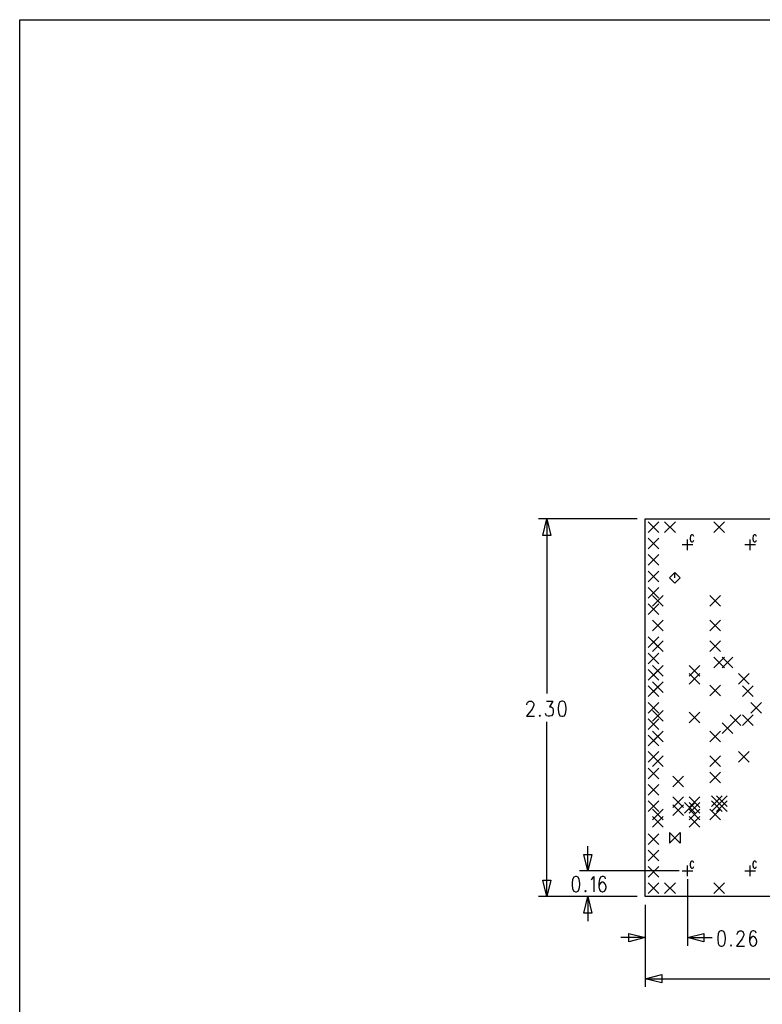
# Model space of a CAD drawing. Extents: x 12 to 27.9, y 10.8 to 21.2.
# Tile 3 of 21: x 12 to 16.6, y 15.2 to 21.2. Entities that reach past the tile are written whole.
import ezdxf

# ---------------------------------------------------------------- set-up
doc = ezdxf.new("R2010")
doc.units = 0
doc.header["$MEASUREMENT"] = 0
doc.layers.add('LAYNR1', color=2, linetype='Continuous')

msp = doc.modelspace()

# ---------------------------------------------------------------- linework, layer by layer
at = {"layer": 'LAYNR1', "color": 7}
for points in [[(27.945, 10.798), (12.038, 10.798), (12.038, 21.201), (27.945, 21.201), (27.945, 10.798)], [(15.25, 18.16), (15.275, 18.06), (15.225, 18.06), (15.25, 18.16)], [(15.85, 18.16), (18.7, 18.16), (18.7, 15.86), (15.85, 15.86), (15.85, 18.16)], [(16.029, 17.769), (16.062, 17.802), (16.029, 17.834), (15.997, 17.802), (16.029, 17.769)], [(15.341, 17.051), (15.33, 17.047), (15.324, 17.034), (15.32, 17.011), (15.32, 16.998), (15.324, 16.975), (15.33, 16.962), (15.341, 16.958), (15.347, 16.958), (15.358, 16.962), (15.364, 16.975), (15.368, 16.998), (15.368, 17.011), (15.364, 17.034), (15.358, 17.047), (15.347, 17.051), (15.341, 17.051)], [(15.208, 16.966), (15.204, 16.962), (15.208, 16.958), (15.211, 16.962), (15.208, 16.966)], [(15.997, 16.186), (16.062, 16.251), (16.062, 16.186), (15.997, 16.251), (15.997, 16.186)], [(15.5, 16.017), (15.475, 16.117), (15.525, 16.117), (15.5, 16.017)], [(15.25, 15.86), (15.225, 15.96), (15.275, 15.96), (15.25, 15.86)], [(15.424, 15.983), (15.414, 15.978), (15.407, 15.965), (15.404, 15.942), (15.404, 15.929), (15.407, 15.907), (15.414, 15.893), (15.424, 15.889), (15.431, 15.889), (15.441, 15.893), (15.448, 15.907), (15.451, 15.929), (15.451, 15.942), (15.448, 15.965), (15.441, 15.978), (15.431, 15.983), (15.424, 15.983)], [(15.485, 15.898), (15.482, 15.893), (15.485, 15.889), (15.489, 15.893), (15.485, 15.898)], [(15.5, 15.86), (15.525, 15.76), (15.475, 15.76), (15.5, 15.86)], [(15.85, 15.61), (15.75, 15.585), (15.75, 15.635), (15.85, 15.61)], [(16.107, 15.61), (16.207, 15.635), (16.207, 15.585), (16.107, 15.61)], [(16.311, 15.651), (16.301, 15.647), (16.294, 15.634), (16.291, 15.611), (16.291, 15.598), (16.294, 15.575), (16.301, 15.562), (16.311, 15.558), (16.318, 15.558), (16.328, 15.562), (16.335, 15.575), (16.338, 15.598), (16.338, 15.611), (16.335, 15.634), (16.328, 15.647), (16.318, 15.651), (16.311, 15.651)], [(16.372, 15.566), (16.369, 15.562), (16.372, 15.558), (16.376, 15.562), (16.372, 15.566)], [(15.85, 15.36), (15.95, 15.385), (15.95, 15.335), (15.85, 15.36)]]:
    msp.add_lwpolyline(points, close=True, dxfattribs=at)
for points in [[(15.8, 18.16), (15.2, 18.16)], [(15.25, 18.16), (15.25, 17.097)], [(15.85, 18.16), (15.85, 18.16)], [(15.868, 18.078), (15.933, 18.143)], [(15.868, 18.143), (15.933, 18.078)], [(15.968, 18.078), (16.033, 18.143)], [(15.968, 18.143), (16.033, 18.078)], [(16.268, 18.078), (16.333, 18.143)], [(16.268, 18.143), (16.333, 18.078)], [(16.145, 18.053), (16.144, 18.057), (16.141, 18.061), (16.138, 18.063), (16.132, 18.063), (16.129, 18.061), (16.126, 18.057), (16.125, 18.053), (16.123, 18.046), (16.123, 18.036), (16.125, 18.03), (16.126, 18.026), (16.129, 18.022), (16.132, 18.02), (16.138, 18.02), (16.141, 18.022), (16.144, 18.026), (16.145, 18.03)], [(16.527, 18.053), (16.526, 18.057), (16.523, 18.061), (16.52, 18.063), (16.514, 18.063), (16.511, 18.061), (16.508, 18.057), (16.507, 18.053), (16.505, 18.046), (16.505, 18.036), (16.507, 18.03), (16.508, 18.026), (16.511, 18.022), (16.514, 18.02), (16.52, 18.02), (16.523, 18.022), (16.526, 18.026), (16.527, 18.03)], [(15.868, 17.978), (15.933, 18.043)], [(15.868, 18.043), (15.933, 17.978)], [(16.075, 18.004), (16.14, 18.004)], [(16.107, 17.971), (16.107, 18.036)], [(16.456, 18.004), (16.521, 18.004)], [(16.489, 17.971), (16.489, 18.036)], [(15.868, 17.878), (15.933, 17.943)], [(15.868, 17.943), (15.933, 17.878)], [(15.868, 17.778), (15.933, 17.843)], [(15.868, 17.843), (15.933, 17.778)], [(16.029, 17.802), (16.029, 17.834)], [(15.868, 17.678), (15.933, 17.743)], [(15.868, 17.743), (15.933, 17.678)], [(15.893, 17.628), (15.958, 17.693)], [(15.893, 17.693), (15.958, 17.628)], [(16.243, 17.628), (16.308, 17.693)], [(16.243, 17.693), (16.308, 17.628)], [(15.868, 17.578), (15.933, 17.643)], [(15.868, 17.643), (15.933, 17.578)], [(15.893, 17.478), (15.958, 17.543)], [(15.893, 17.543), (15.958, 17.478)], [(16.243, 17.478), (16.308, 17.543)], [(16.243, 17.543), (16.308, 17.478)], [(15.868, 17.378), (15.933, 17.443)], [(15.868, 17.443), (15.933, 17.378)], [(15.893, 17.353), (15.958, 17.418)], [(15.893, 17.418), (15.958, 17.353)], [(16.243, 17.353), (16.308, 17.418)], [(16.243, 17.418), (16.308, 17.353)], [(15.868, 17.278), (15.933, 17.343)], [(15.868, 17.343), (15.933, 17.278)], [(16.268, 17.253), (16.333, 17.318)], [(16.268, 17.318), (16.333, 17.253)], [(16.318, 17.253), (16.383, 17.318)], [(16.318, 17.318), (16.383, 17.253)], [(15.868, 17.178), (15.933, 17.243)], [(15.868, 17.243), (15.933, 17.178)], [(15.893, 17.203), (15.958, 17.268)], [(15.893, 17.268), (15.958, 17.203)], [(16.118, 17.203), (16.183, 17.268)], [(16.118, 17.268), (16.183, 17.203)], [(16.118, 17.153), (16.183, 17.218)], [(16.118, 17.218), (16.183, 17.153)], [(16.418, 17.153), (16.483, 17.218)], [(16.418, 17.218), (16.483, 17.153)], [(15.893, 17.103), (15.958, 17.168)], [(15.893, 17.168), (15.958, 17.103)], [(15.868, 17.078), (15.933, 17.143)], [(15.868, 17.143), (15.933, 17.078)], [(16.243, 17.083), (16.308, 17.148)], [(16.243, 17.148), (16.308, 17.083)], [(16.443, 17.078), (16.508, 17.143)], [(16.443, 17.143), (16.508, 17.078)], [(15.129, 17.029), (15.129, 17.034), (15.133, 17.042), (15.136, 17.047), (15.143, 17.051), (15.156, 17.051), (15.163, 17.047), (15.167, 17.042), (15.17, 17.034), (15.17, 17.025), (15.167, 17.016), (15.16, 17.002), (15.126, 16.958), (15.174, 16.958)], [(15.249, 17.051), (15.286, 17.051), (15.266, 17.016), (15.276, 17.016), (15.283, 17.011), (15.286, 17.007), (15.289, 16.993), (15.289, 16.984), (15.286, 16.971), (15.279, 16.962), (15.269, 16.958), (15.259, 16.958), (15.249, 16.962), (15.245, 16.966), (15.242, 16.975)], [(15.868, 16.978), (15.933, 17.043)], [(15.868, 17.043), (15.933, 16.978)], [(16.493, 16.978), (16.558, 17.043)], [(16.493, 17.043), (16.558, 16.978)], [(15.893, 16.928), (15.958, 16.993)], [(15.893, 16.993), (15.958, 16.928)], [(16.118, 16.918), (16.183, 16.983)], [(16.118, 16.983), (16.183, 16.918)], [(15.25, 15.86), (15.25, 16.924)], [(15.868, 16.878), (15.933, 16.943)], [(15.868, 16.943), (15.933, 16.878)], [(16.318, 16.853), (16.383, 16.918)], [(16.318, 16.918), (16.383, 16.853)], [(16.368, 16.903), (16.433, 16.968)], [(16.368, 16.968), (16.433, 16.903)], [(16.443, 16.903), (16.508, 16.968)], [(16.443, 16.968), (16.508, 16.903)], [(15.893, 16.803), (15.958, 16.868)], [(15.893, 16.868), (15.958, 16.803)], [(16.243, 16.803), (16.308, 16.868)], [(16.243, 16.868), (16.308, 16.803)], [(15.868, 16.778), (15.933, 16.843)], [(15.868, 16.843), (15.933, 16.778)], [(15.868, 16.678), (15.933, 16.743)], [(15.868, 16.743), (15.933, 16.678)], [(16.418, 16.678), (16.483, 16.743)], [(16.418, 16.743), (16.483, 16.678)], [(15.893, 16.653), (15.958, 16.718)], [(15.893, 16.718), (15.958, 16.653)], [(16.243, 16.653), (16.308, 16.718)], [(16.243, 16.718), (16.308, 16.653)], [(15.868, 16.578), (15.933, 16.643)], [(15.868, 16.643), (15.933, 16.578)], [(16.243, 16.553), (16.308, 16.618)], [(16.243, 16.618), (16.308, 16.553)], [(16.018, 16.528), (16.083, 16.593)], [(16.018, 16.593), (16.083, 16.528)], [(15.868, 16.478), (15.933, 16.543)], [(15.868, 16.543), (15.933, 16.478)], [(15.868, 16.378), (15.933, 16.443)], [(15.868, 16.443), (15.933, 16.378)], [(16.018, 16.403), (16.083, 16.468)], [(16.018, 16.468), (16.083, 16.403)], [(16.088, 16.368), (16.153, 16.433)], [(16.088, 16.433), (16.153, 16.368)], [(16.118, 16.403), (16.183, 16.468)], [(16.118, 16.468), (16.183, 16.403)], [(16.118, 16.368), (16.183, 16.433)], [(16.118, 16.433), (16.183, 16.368)], [(16.253, 16.408), (16.318, 16.473)], [(16.253, 16.473), (16.318, 16.408)], [(16.253, 16.378), (16.318, 16.443)], [(16.253, 16.443), (16.318, 16.378)], [(16.283, 16.408), (16.348, 16.473)], [(16.283, 16.473), (16.348, 16.408)], [(16.283, 16.378), (16.348, 16.443)], [(16.283, 16.443), (16.348, 16.378)], [(15.893, 16.328), (15.958, 16.393)], [(15.893, 16.393), (15.958, 16.328)], [(16.018, 16.353), (16.083, 16.418)], [(16.018, 16.418), (16.083, 16.353)], [(16.118, 16.328), (16.183, 16.393)], [(16.118, 16.393), (16.183, 16.328)], [(16.243, 16.328), (16.308, 16.393)], [(16.243, 16.393), (16.308, 16.328)], [(15.893, 16.283), (15.958, 16.348)], [(15.893, 16.348), (15.958, 16.283)], [(16.118, 16.283), (16.183, 16.348)], [(16.118, 16.348), (16.183, 16.283)], [(15.868, 16.178), (15.933, 16.243)], [(15.868, 16.243), (15.933, 16.178)], [(15.5, 16.017), (15.5, 16.167)], [(15.868, 16.078), (15.933, 16.143)], [(15.868, 16.143), (15.933, 16.078)], [(16.145, 16.066), (16.144, 16.07), (16.141, 16.074), (16.138, 16.076), (16.132, 16.076), (16.129, 16.074), (16.126, 16.07), (16.125, 16.066), (16.123, 16.059), (16.123, 16.049), (16.125, 16.043), (16.126, 16.039), (16.129, 16.035), (16.132, 16.033), (16.138, 16.033), (16.141, 16.035), (16.144, 16.039), (16.145, 16.043)], [(16.527, 16.066), (16.526, 16.07), (16.523, 16.074), (16.52, 16.076), (16.514, 16.076), (16.511, 16.074), (16.508, 16.07), (16.507, 16.066), (16.505, 16.059), (16.505, 16.049), (16.507, 16.043), (16.508, 16.039), (16.511, 16.035), (16.514, 16.033), (16.52, 16.033), (16.523, 16.035), (16.526, 16.039), (16.527, 16.043)], [(16.057, 16.017), (15.45, 16.017)], [(15.868, 15.978), (15.933, 16.043)], [(15.868, 16.043), (15.933, 15.978)], [(16.075, 16.017), (16.14, 16.017)], [(16.107, 15.984), (16.107, 16.049)], [(16.107, 16.017), (16.107, 16.017)], [(16.107, 16.017), (16.107, 16.017)], [(16.456, 16.017), (16.521, 16.017)], [(16.489, 15.984), (16.489, 16.049)], [(15.52, 15.965), (15.526, 15.969), (15.537, 15.983), (15.537, 15.889)], [(15.608, 15.969), (15.605, 15.978), (15.595, 15.983), (15.588, 15.983), (15.578, 15.978), (15.571, 15.965), (15.567, 15.942), (15.567, 15.92), (15.571, 15.902), (15.578, 15.893), (15.588, 15.889), (15.591, 15.889), (15.601, 15.893), (15.608, 15.902), (15.612, 15.916), (15.612, 15.92), (15.608, 15.933), (15.601, 15.942), (15.591, 15.947), (15.588, 15.947), (15.578, 15.942), (15.571, 15.933), (15.567, 15.92)], [(16.107, 15.967), (16.107, 15.56)], [(15.868, 15.878), (15.933, 15.943)], [(15.868, 15.943), (15.933, 15.878)], [(15.968, 15.878), (16.033, 15.943)], [(15.968, 15.943), (16.033, 15.878)], [(16.268, 15.878), (16.333, 15.943)], [(16.268, 15.943), (16.333, 15.878)], [(15.8, 15.86), (15.2, 15.86)], [(15.8, 15.86), (15.45, 15.86)], [(15.5, 15.86), (15.5, 15.71)], [(15.85, 15.86), (15.85, 15.86)], [(15.85, 15.86), (15.85, 15.86)], [(15.85, 15.86), (15.85, 15.86)], [(15.85, 15.86), (15.85, 15.86)], [(15.85, 15.81), (15.85, 15.56)], [(15.85, 15.81), (15.85, 15.31)], [(15.85, 15.61), (15.7, 15.61)], [(16.107, 15.61), (16.257, 15.61)], [(16.41, 15.629), (16.41, 15.634), (16.413, 15.642), (16.417, 15.647), (16.424, 15.651), (16.437, 15.651), (16.444, 15.647), (16.447, 15.642), (16.451, 15.634), (16.451, 15.625), (16.447, 15.616), (16.441, 15.602), (16.406, 15.558), (16.454, 15.558)], [(16.526, 15.638), (16.522, 15.647), (16.512, 15.651), (16.505, 15.651), (16.495, 15.647), (16.488, 15.634), (16.485, 15.611), (16.485, 15.589), (16.488, 15.571), (16.495, 15.562), (16.505, 15.558), (16.509, 15.558), (16.519, 15.562), (16.526, 15.571), (16.529, 15.584), (16.529, 15.589), (16.526, 15.602), (16.519, 15.611), (16.509, 15.616), (16.505, 15.616), (16.495, 15.611), (16.488, 15.602), (16.485, 15.589)], [(15.85, 15.36), (17.116, 15.36)]]:
    msp.add_lwpolyline(points, dxfattribs=at)

doc.saveas('drawing.dxf')
